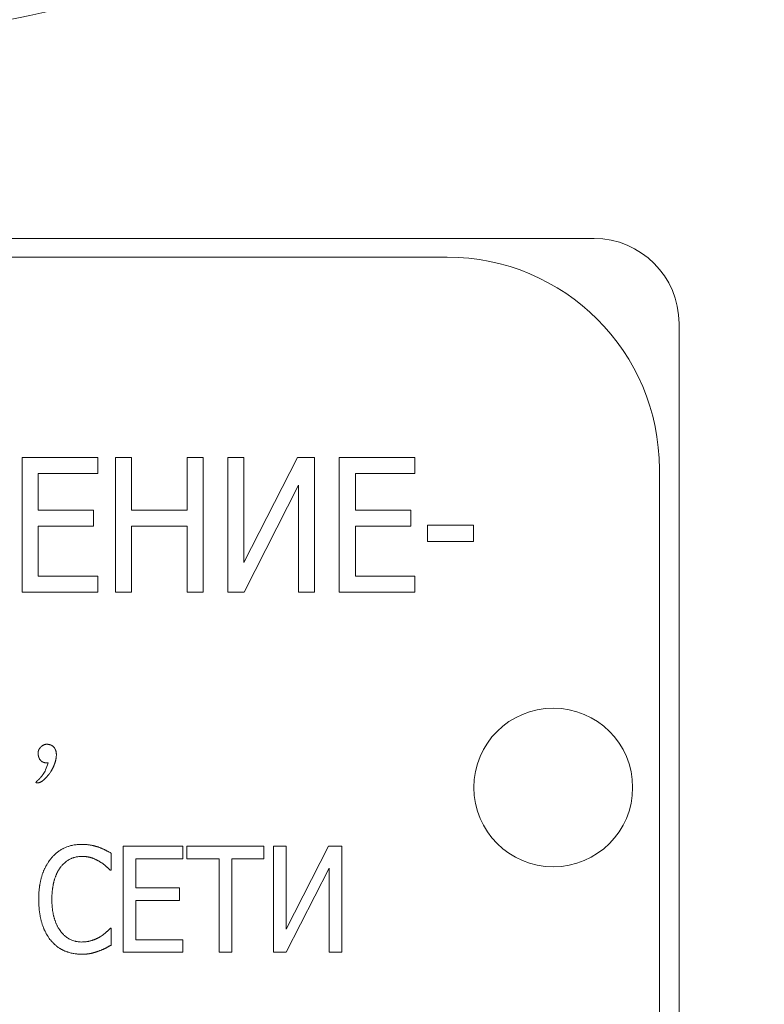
# Model space of a CAD drawing. Header units: millimetres. Extents: x -104 to 382, y -287 to 234.
# Tile 17 of 46: x 9 to 26, y -192 to -169. Entities that reach past the tile are written whole.
import ezdxf

# ---------------------------------------------------------------- set-up
doc = ezdxf.new("R2010")
doc.units = ezdxf.units.MM
doc.linetypes.add('K5LT_BASIC', pattern=[0])
doc.linetypes.add('K5LT_THIN', pattern=[0])
doc.styles.add('KDIMTEXTSTYLE', font='GOST_AU.SHX', dxfattribs={"width": 0.96, "oblique": 15, "height": 5})
doc.dimstyles.new('KDIMSTYLE (1.00)', dxfattribs={"dimtxt": 5, "dimasz": 1, "dimexe": 2, "dimexo": 0, "dimgap": 1, "dimtad": 1, "dimtxsty": 'KDIMTEXTSTYLE', "dimsah": 1, "dimcen": 0, "dimdle": 1, "dimadec": 0, "dimazin": 0, "dimtfac": 0.667, "dimtmove": 0, "dimatfit": 3, "dimfxl": 1, "dimtvp": 1, "dimtolj": 1, "dimtzin": 0, "dimarcsym": 0})

# ---------------------------------------------------------------- blocks, each defined once
blk = doc.blocks.new('KDIMARROW_02')
blk.add_hatch(color=0).paths.add_polyline_path([(4.5, 0), (5, 0.658), (0, 0), (5, -0.658)])
at = {"color": 0, "linetype": 'K5LT_THIN', "lineweight": 18}
for p, q in [((5, 0.658), (0, 0)), ((4.5, 0), (5, 0.658)), ((0, 0), (-1, 0)), ((0, 0), (5, -0.658)), ((0, 0), (7, 0)), ((5, -0.658), (4.5, 0))]:
    blk.add_line(p, q, dxfattribs=at)

msp = doc.modelspace()

# ---------------------------------------------------------------- linework, layer by layer
at = {"color": 150, "linetype": 'K5LT_BASIC', "lineweight": 20, "true_color": 0x0080ff}
for p, q in [((-29.958, -173.986), (22.042, -173.986)), ((-26.42, -174.424), (18.58, -174.424)), ((24.042, -175.986), (24.042, -197.986)), ((8.569, -182.319), (8.569, -179.149)), ((8.569, -179.149), (10.351, -179.149)), ((10.351, -179.149), (10.351, -179.524)), ((10.768, -179.149), (11.148, -179.149)), ((10.768, -182.319), (10.768, -179.149)), ((11.148, -179.149), (11.148, -180.392)), ((12.455, -179.149), (12.835, -179.149)), ((12.455, -180.392), (12.455, -179.149)), ((12.835, -179.149), (12.835, -182.319)), ((13.416, -182.319), (13.416, -179.149)), ((13.416, -179.149), (13.796, -179.149)), ((13.796, -179.149), (13.796, -181.625)), ((13.796, -181.625), (15.058, -179.149)), ((15.058, -179.149), (15.461, -179.149)), ((15.461, -179.149), (15.461, -182.319)), ((16.041, -179.149), (17.824, -179.149)), ((16.041, -182.319), (16.041, -179.149)), ((17.824, -179.149), (17.824, -179.524)), ((8.949, -179.524), (8.949, -180.392)), ((10.351, -179.524), (8.949, -179.524)), ((17.824, -179.524), (16.422, -179.524)), ((16.422, -179.524), (16.422, -180.392)), ((23.58, -179.424), (23.58, -194.424)), ((15.081, -179.801), (13.801, -182.319)), ((15.081, -182.319), (15.081, -179.801)), ((8.949, -180.392), (10.256, -180.392)), ((10.256, -180.392), (10.256, -180.767)), ((11.148, -180.392), (12.455, -180.392)), ((16.422, -180.392), (17.729, -180.392)), ((17.729, -180.392), (17.729, -180.767)), ((8.949, -180.767), (8.949, -181.944)), ((10.256, -180.767), (8.949, -180.767)), ((12.455, -180.767), (11.148, -180.767)), ((11.148, -180.767), (11.148, -182.319)), ((12.455, -182.319), (12.455, -180.767)), ((16.422, -180.767), (16.422, -181.944)), ((17.729, -180.767), (16.422, -180.767)), ((18.122, -181.124), (18.122, -180.739)), ((18.122, -180.739), (19.201, -180.739)), ((19.201, -180.739), (19.201, -181.124)), ((19.201, -181.124), (18.122, -181.124)), ((8.949, -181.944), (10.351, -181.944)), ((10.351, -181.944), (10.351, -182.319)), ((16.422, -181.944), (17.824, -181.944)), ((17.824, -181.944), (17.824, -182.319)), ((10.351, -182.319), (8.569, -182.319)), ((11.148, -182.319), (10.768, -182.319)), ((12.835, -182.319), (12.455, -182.319)), ((13.801, -182.319), (13.416, -182.319)), ((15.461, -182.319), (15.081, -182.319)), ((17.824, -182.319), (16.041, -182.319)), ((10.95, -188.31), (12.356, -188.31)), ((10.95, -190.81), (10.95, -188.31)), ((12.356, -188.31), (12.356, -188.606)), ((12.453, -188.31), (14.264, -188.31)), ((12.453, -188.606), (12.453, -188.31)), ((14.264, -188.31), (14.264, -188.606)), ((14.489, -188.31), (14.789, -188.31)), ((14.489, -190.81), (14.489, -188.31)), ((14.789, -190.263), (15.784, -188.31)), ((14.789, -188.31), (14.789, -190.263)), ((15.784, -188.31), (16.102, -188.31)), ((16.102, -188.31), (16.102, -190.81)), ((10.67, -188.476), (10.67, -188.877)), ((11.25, -188.606), (11.25, -189.29)), ((12.356, -188.606), (11.25, -188.606)), ((13.209, -188.606), (12.453, -188.606)), ((13.209, -190.81), (13.209, -188.606)), ((13.509, -188.606), (13.509, -190.81)), ((14.264, -188.606), (13.509, -188.606)), ((10.67, -188.877), (10.646, -188.877)), ((15.802, -188.824), (14.793, -190.81)), ((15.802, -190.81), (15.802, -188.824)), ((11.25, -189.29), (12.281, -189.29)), ((12.281, -189.29), (12.281, -189.586)), ((12.281, -189.586), (11.25, -189.586)), ((11.25, -189.586), (11.25, -190.514)), ((10.648, -190.243), (10.67, -190.243)), ((10.67, -190.243), (10.67, -190.64)), ((11.25, -190.514), (12.356, -190.514)), ((12.356, -190.514), (12.356, -190.81)), ((12.356, -190.81), (10.95, -190.81)), ((13.509, -190.81), (13.209, -190.81)), ((14.793, -190.81), (14.489, -190.81)), ((16.102, -190.81), (15.802, -190.81))]:
    msp.add_line(p, q, dxfattribs=at)
msp.add_circle((21.08, -186.924), 1.87, dxfattribs=at)
at = {"color": 7, "linetype": 'K5LT_THIN', "lineweight": 18}
for centre, radius, start, end in [((-3.958, -151.486), 66.49, 325.86214, 146.98461), ((-3.958, -151.486), 58.491, 116.40976, 325.86214), ((-3.958, -151.486), 66.49, 146.98461, 325.86214), ((0.042, -127.986), 41.659, 194.2915, 345.7085)]:
    msp.add_arc(centre, radius, start, end, dxfattribs=at)
at = {"color": 150, "linetype": 'K5LT_BASIC', "lineweight": 20, "true_color": 0x0080ff}
for centre, radius in [((22.042, -175.986), 2), ((18.58, -179.424), 5)]:
    msp.add_arc(centre, radius, 0, 90, dxfattribs=at)
for points, knots in [([(9.182, -186.345), (9.162, -186.345), (9.142, -186.344), (9.114, -186.341), (9.099, -186.338), (9.083, -186.334), (9.07, -186.33), (9.061, -186.326), (9.052, -186.322), (9.046, -186.319), (9.041, -186.316), (9.036, -186.313), (9.032, -186.31), (9.028, -186.307), (9.025, -186.305), (9.023, -186.303), (9.02, -186.3), (9.017, -186.298), (9.015, -186.296), (9.014, -186.294), (9.012, -186.292), (9.01, -186.29), (9.007, -186.287), (9.005, -186.284), (9, -186.279), (8.995, -186.272), (8.991, -186.266), (8.985, -186.258), (8.981, -186.251), (8.976, -186.241), (8.972, -186.233), (8.969, -186.226), (8.967, -186.22), (8.965, -186.215), (8.963, -186.209), (8.962, -186.205), (8.96, -186.201), (8.959, -186.196), (8.957, -186.189), (8.956, -186.183), (8.954, -186.177), (8.953, -186.171), (8.952, -186.166), (8.952, -186.161), (8.951, -186.157), (8.95, -186.152), (8.949, -186.143), (8.949, -186.133), (8.948, -186.122), (8.948, -186.114), (8.949, -186.107), (8.949, -186.101), (8.95, -186.095), (8.95, -186.09), (8.951, -186.086), (8.951, -186.083), (8.951, -186.08), (8.952, -186.076), (8.953, -186.07), (8.954, -186.065), (8.956, -186.058), (8.958, -186.052), (8.96, -186.046), (8.963, -186.04), (8.966, -186.033), (8.97, -186.026), (8.974, -186.018), (8.978, -186.012), (8.982, -186.006), (8.986, -186.001), (8.989, -185.997), (8.993, -185.992), (8.997, -185.988), (9, -185.984), (9.003, -185.98), (9.007, -185.977), (9.01, -185.974), (9.012, -185.971), (9.016, -185.967), (9.02, -185.964), (9.023, -185.961), (9.026, -185.958), (9.031, -185.953), (9.035, -185.95), (9.039, -185.947), (9.043, -185.943), (9.049, -185.939), (9.056, -185.934), (9.061, -185.931), (9.071, -185.925), (9.077, -185.923), (9.089, -185.917), (9.096, -185.915), (9.109, -185.911), (9.117, -185.91), (9.13, -185.908), (9.138, -185.907), (9.148, -185.906), (9.153, -185.906), (9.159, -185.906), (9.163, -185.906), (9.168, -185.907), (9.171, -185.907), (9.176, -185.907), (9.182, -185.908), (9.188, -185.909), (9.193, -185.91), (9.196, -185.91), (9.201, -185.911), (9.206, -185.912), (9.209, -185.913), (9.212, -185.913), (9.215, -185.914), (9.218, -185.915), (9.222, -185.916), (9.225, -185.917), (9.228, -185.917), (9.23, -185.918), (9.234, -185.919), (9.236, -185.92), (9.239, -185.921), (9.241, -185.922), (9.244, -185.923), (9.246, -185.924), (9.249, -185.925), (9.252, -185.926), (9.255, -185.927), (9.257, -185.928), (9.26, -185.93), (9.264, -185.932), (9.269, -185.934), (9.273, -185.936), (9.277, -185.939), (9.281, -185.941), (9.288, -185.946), (9.294, -185.95), (9.303, -185.957), (9.309, -185.963), (9.319, -185.972), (9.324, -185.979), (9.333, -185.99), (9.338, -185.997), (9.344, -186.008), (9.347, -186.013), (9.351, -186.021), (9.353, -186.026), (9.356, -186.032), (9.358, -186.037), (9.36, -186.042), (9.361, -186.045), (9.362, -186.049), (9.363, -186.052), (9.365, -186.057), (9.367, -186.063), (9.368, -186.069), (9.37, -186.074), (9.371, -186.079), (9.372, -186.085), (9.373, -186.091), (9.374, -186.096), (9.375, -186.102), (9.376, -186.109), (9.377, -186.118), (9.378, -186.131), (9.378, -186.145), (9.378, -186.165), (9.378, -186.178), (9.376, -186.198), (9.375, -186.21), (9.372, -186.227), (9.37, -186.241), (9.368, -186.254), (9.365, -186.269), (9.361, -186.283), (9.357, -186.301), (9.353, -186.315), (9.35, -186.326), (9.347, -186.335), (9.343, -186.349), (9.338, -186.363), (9.334, -186.376), (9.33, -186.385), (9.326, -186.395), (9.322, -186.407), (9.316, -186.42), (9.312, -186.43), (9.307, -186.44), (9.302, -186.451), (9.295, -186.466), (9.289, -186.477), (9.284, -186.487), (9.278, -186.498), (9.269, -186.513), (9.261, -186.527), (9.25, -186.544), (9.238, -186.564), (9.221, -186.587), (9.208, -186.605), (9.198, -186.618), (9.189, -186.629), (9.184, -186.637), (9.178, -186.644), (9.173, -186.65), (9.167, -186.657), (9.162, -186.663), (9.155, -186.671), (9.147, -186.68), (9.14, -186.688), (9.132, -186.696), (9.127, -186.702), (9.122, -186.707), (9.117, -186.712), (9.11, -186.719), (9.102, -186.726), (9.095, -186.733), (9.088, -186.74), (9.08, -186.747), (9.073, -186.753), (9.065, -186.759), (9.057, -186.765), (9.052, -186.769), (9.044, -186.774), (9.035, -186.781), (9.026, -186.786), (9.016, -186.792), (9.009, -186.796), (9.001, -186.8), (8.996, -186.802), (8.993, -186.803), (8.988, -186.805), (8.983, -186.807), (8.979, -186.808), (8.976, -186.809), (8.973, -186.81), (8.97, -186.811), (8.966, -186.812), (8.961, -186.813), (8.959, -186.813), (8.956, -186.814), (8.952, -186.814), (8.948, -186.815), (8.943, -186.815), (8.938, -186.816), (8.934, -186.816), (8.928, -186.817), (8.925, -186.817), (8.921, -186.817), (8.918, -186.817), (8.915, -186.816), (8.911, -186.816), (8.909, -186.815), (8.906, -186.815), (8.904, -186.814), (8.903, -186.814), (8.902, -186.813), (8.901, -186.812), (8.9, -186.812), (8.899, -186.81), (8.898, -186.809), (8.897, -186.806), (8.897, -186.804), (8.898, -186.802), (8.898, -186.801), (8.899, -186.8), (8.899, -186.798), (8.9, -186.797), (8.901, -186.796), (8.902, -186.794), (8.903, -186.792), (8.904, -186.79), (8.906, -186.789), (8.908, -186.786), (8.91, -186.784), (8.912, -186.782), (8.914, -186.78), (8.915, -186.779), (8.916, -186.778), (8.919, -186.776), (8.922, -186.773), (8.925, -186.77), (8.927, -186.768), (8.929, -186.766), (8.932, -186.764), (8.936, -186.761), (8.939, -186.758), (8.943, -186.755), (8.946, -186.752), (8.949, -186.749), (8.953, -186.746), (8.957, -186.741), (8.963, -186.736), (8.968, -186.731), (8.974, -186.725), (8.981, -186.718), (8.988, -186.711), (8.993, -186.706), (8.997, -186.7), (9.002, -186.695), (9.01, -186.686), (9.018, -186.677), (9.025, -186.668), (9.033, -186.659), (9.038, -186.652), (9.044, -186.644), (9.05, -186.636), (9.058, -186.624), (9.064, -186.617), (9.067, -186.613)], [0, 0, 0, 0, 0.025825, 0.027063, 0.041053, 0.049956, 0.054894, 0.065025, 0.067603, 0.073674, 0.07895, 0.07939, 0.08451, 0.089347, 0.090462, 0.093148, 0.095952, 0.098751, 0.101269, 0.101514, 0.104252, 0.107847, 0.107953, 0.111894, 0.116394, 0.122764, 0.131549, 0.132364, 0.144512, 0.149875, 0.156224, 0.162829, 0.16464, 0.170472, 0.174465, 0.17618, 0.178513, 0.182707, 0.186979, 0.192828, 0.19563, 0.198655, 0.204469, 0.207655, 0.208656, 0.212753, 0.218739, 0.226644, 0.234803, 0.241243, 0.245553, 0.249386, 0.253798, 0.258076, 0.260596, 0.262214, 0.265076, 0.267859, 0.271743, 0.277452, 0.280615, 0.285768, 0.290579, 0.295954, 0.298407, 0.306755, 0.311337, 0.315383, 0.321395, 0.324008, 0.325917, 0.331001, 0.335553, 0.335791, 0.339746, 0.34292, 0.343962, 0.346166, 0.349527, 0.352928, 0.353179, 0.356341, 0.359719, 0.362847, 0.363317, 0.367167, 0.37183, 0.372858, 0.38063, 0.380902, 0.389971, 0.390568, 0.400786, 0.401132, 0.411674, 0.411736, 0.421198, 0.423226, 0.426334, 0.427966, 0.43153, 0.432172, 0.43537, 0.435388, 0.439158, 0.442803, 0.443089, 0.445702, 0.447709, 0.449559, 0.451271, 0.452399, 0.453007, 0.454771, 0.456536, 0.458239, 0.458285, 0.460013, 0.461708, 0.462752, 0.463385, 0.465038, 0.466359, 0.466687, 0.46832, 0.469947, 0.471565, 0.471804, 0.473184, 0.475359, 0.478104, 0.481156, 0.481161, 0.483964, 0.488096, 0.492234, 0.494712, 0.502869, 0.503997, 0.513468, 0.514234, 0.523707, 0.524432, 0.530611, 0.531874, 0.535077, 0.537677, 0.540033, 0.542164, 0.544317, 0.544369, 0.54653, 0.548781, 0.551091, 0.553422, 0.556346, 0.556636, 0.559901, 0.563218, 0.56322, 0.56624, 0.569776, 0.570718, 0.576236, 0.583933, 0.585371, 0.596439, 0.59666, 0.605316, 0.607496, 0.611745, 0.618015, 0.61962, 0.62427, 0.630514, 0.63493, 0.63584, 0.639065, 0.642909, 0.646748, 0.650653, 0.653321, 0.654616, 0.658671, 0.662764, 0.665368, 0.666893, 0.67103, 0.675154, 0.679262, 0.680044, 0.683696, 0.688473, 0.693504, 0.695114, 0.703095, 0.710442, 0.715636, 0.718848, 0.722064, 0.725268, 0.72539, 0.728466, 0.730619, 0.73156, 0.73457, 0.737524, 0.740301, 0.743086, 0.745875, 0.746261, 0.748674, 0.751488, 0.754331, 0.757195, 0.76011, 0.763061, 0.76606, 0.769073, 0.77242, 0.775293, 0.776082, 0.781266, 0.787006, 0.787541, 0.793295, 0.797312, 0.797709, 0.79964, 0.801911, 0.804048, 0.806107, 0.807537, 0.808067, 0.809999, 0.811926, 0.813875, 0.815615, 0.815892, 0.817961, 0.820873, 0.822504, 0.824609, 0.829326, 0.82975, 0.834596, 0.835774, 0.836887, 0.842602, 0.843179, 0.847237, 0.849003, 0.850869, 0.854156, 0.854225, 0.856806, 0.858069, 0.85897, 0.866428, 0.869489, 0.871675, 0.876073, 0.877668, 0.878107, 0.879879, 0.882181, 0.882393, 0.885383, 0.887147, 0.888439, 0.891785, 0.892795, 0.895181, 0.897487, 0.899011, 0.899562, 0.900556, 0.902764, 0.905087, 0.907531, 0.909178, 0.909577, 0.911729, 0.914041, 0.916396, 0.91896, 0.920968, 0.921671, 0.924625, 0.927684, 0.931067, 0.934751, 0.938684, 0.942828, 0.947311, 0.951986, 0.952427, 0.9569, 0.961854, 0.966969, 0.972207, 0.97763, 0.981202, 0.983117, 0.98871, 0.994341, 1, 1, 1, 1]), ([(9.067, -186.613), (9.087, -186.584), (9.129, -186.51), (9.165, -186.408), (9.182, -186.345)], [0, 0, 0, 0, 0.45879, 1, 1, 1, 1]), ([(9.244, -188.61), (9.257, -188.593), (9.27, -188.577), (9.302, -188.542), (9.33, -188.514), (9.369, -188.479), (9.408, -188.447), (9.44, -188.424), (9.482, -188.396), (9.514, -188.378), (9.558, -188.355), (9.601, -188.335), (9.638, -188.321), (9.686, -188.305), (9.722, -188.295), (9.776, -188.283), (9.81, -188.277), (9.854, -188.272), (9.903, -188.267), (9.948, -188.265), (9.975, -188.265)], [0, 0, 0, 0, 0.072855, 0.073684, 0.169351, 0.216317, 0.2648, 0.353912, 0.359303, 0.451881, 0.489918, 0.543861, 0.623611, 0.635151, 0.72859, 0.756919, 0.832536, 0.850201, 0.91034, 1, 1, 1, 1]), ([(9.975, -188.265), (9.985, -188.265), (10.005, -188.266), (10.028, -188.266), (10.047, -188.267), (10.066, -188.268), (10.091, -188.27), (10.118, -188.273), (10.145, -188.277), (10.163, -188.279), (10.18, -188.282), (10.197, -188.285), (10.221, -188.29), (10.245, -188.295), (10.265, -188.3), (10.28, -188.304), (10.295, -188.307), (10.311, -188.312), (10.331, -188.318), (10.345, -188.322), (10.358, -188.326), (10.365, -188.328), (10.37, -188.33)], [0, 0, 0, 0, 0.065239, 0.130881, 0.155645, 0.196749, 0.262417, 0.327804, 0.392552, 0.456972, 0.458609, 0.520699, 0.584091, 0.64629, 0.707652, 0.751225, 0.767675, 0.82709, 0.885383, 0.942981, 0.948315, 1, 1, 1, 1]), ([(10.37, -188.33), (10.378, -188.333), (10.393, -188.338), (10.414, -188.347), (10.429, -188.353), (10.443, -188.359), (10.459, -188.366), (10.48, -188.375), (10.501, -188.385), (10.521, -188.395), (10.54, -188.404), (10.554, -188.411), (10.566, -188.418), (10.578, -188.424), (10.594, -188.433), (10.616, -188.445), (10.641, -188.459), (10.661, -188.47), (10.67, -188.476)], [0, 0, 0, 0, 0.075386, 0.149939, 0.211723, 0.223717, 0.295972, 0.367662, 0.43694, 0.504649, 0.56942, 0.633007, 0.64045, 0.692973, 0.750419, 0.804031, 0.905555, 1, 1, 1, 1]), ([(8.962, -189.562), (8.962, -189.527), (8.963, -189.475), (8.967, -189.409), (8.97, -189.361), (8.975, -189.314), (8.979, -189.276), (8.983, -189.247), (8.988, -189.218), (8.993, -189.185), (9.001, -189.146), (9.009, -189.109), (9.015, -189.085), (9.021, -189.062), (9.027, -189.038), (9.037, -189.006), (9.047, -188.976), (9.055, -188.952), (9.062, -188.934), (9.069, -188.915), (9.078, -188.893), (9.089, -188.868), (9.1, -188.844), (9.114, -188.814), (9.129, -188.785), (9.145, -188.756), (9.158, -188.734), (9.173, -188.709), (9.187, -188.688), (9.199, -188.669), (9.21, -188.655), (9.225, -188.634), (9.236, -188.619), (9.244, -188.61)], [0, 0, 0, 0, 0.082931, 0.124766, 0.166374, 0.207695, 0.248256, 0.271906, 0.288304, 0.327492, 0.366342, 0.403861, 0.435782, 0.440375, 0.475299, 0.509592, 0.542411, 0.574341, 0.58879, 0.605106, 0.635594, 0.665036, 0.69371, 0.721104, 0.773674, 0.798636, 0.830541, 0.861804, 0.89671, 0.914518, 0.936391, 0.95782, 1, 1, 1, 1]), ([(9.971, -188.549), (9.958, -188.549), (9.945, -188.549), (9.915, -188.551), (9.889, -188.554), (9.856, -188.56), (9.824, -188.567), (9.799, -188.574), (9.771, -188.583), (9.748, -188.592), (9.724, -188.602), (9.694, -188.617), (9.672, -188.629), (9.632, -188.654), (9.608, -188.671), (9.575, -188.698), (9.548, -188.722), (9.511, -188.76), (9.486, -188.789), (9.473, -188.806)], [0, 0, 0, 0, 0.068862, 0.069331, 0.160403, 0.204057, 0.251529, 0.334744, 0.342336, 0.410052, 0.465849, 0.477739, 0.583067, 0.599221, 0.716337, 0.735011, 0.815546, 0.898432, 1, 1, 1, 1]), ([(10.393, -188.668), (10.386, -188.665), (10.374, -188.657), (10.359, -188.649), (10.346, -188.642), (10.333, -188.635), (10.315, -188.626), (10.296, -188.617), (10.276, -188.608), (10.263, -188.603), (10.25, -188.598), (10.238, -188.593), (10.219, -188.587), (10.2, -188.58), (10.185, -188.576), (10.173, -188.572), (10.161, -188.569), (10.146, -188.566), (10.128, -188.562), (10.114, -188.56), (10.103, -188.558), (10.092, -188.557), (10.078, -188.555), (10.062, -188.553), (10.046, -188.552), (10.031, -188.551), (10.016, -188.55), (10.001, -188.549), (9.989, -188.549), (9.98, -188.549), (9.975, -188.549), (9.971, -188.549)], [0, 0, 0, 0, 0.055319, 0.110304, 0.12731, 0.16491, 0.218627, 0.271908, 0.3235, 0.373859, 0.374063, 0.422422, 0.470334, 0.516141, 0.560486, 0.577546, 0.602431, 0.643527, 0.682333, 0.719718, 0.737973, 0.755144, 0.790071, 0.8234, 0.855619, 0.886134, 0.916011, 0.944661, 0.972659, 0.981489, 1, 1, 1, 1]), ([(10.646, -188.877), (10.643, -188.874), (10.637, -188.868), (10.628, -188.858), (10.617, -188.848), (10.606, -188.837), (10.594, -188.825), (10.581, -188.813), (10.566, -188.8), (10.555, -188.789), (10.544, -188.78), (10.533, -188.77), (10.517, -188.756), (10.499, -188.741), (10.479, -188.727), (10.466, -188.717), (10.452, -188.707), (10.438, -188.697), (10.416, -188.683), (10.4, -188.673), (10.393, -188.668)], [0, 0, 0, 0, 0.053032, 0.107259, 0.16333, 0.221994, 0.282178, 0.345092, 0.409598, 0.475999, 0.489157, 0.542848, 0.609558, 0.675776, 0.741623, 0.804003, 0.806995, 0.871948, 0.936415, 1, 1, 1, 1]), ([(9.473, -188.806), (9.465, -188.817), (9.456, -188.83), (9.443, -188.85), (9.434, -188.864), (9.422, -188.884), (9.412, -188.902), (9.405, -188.917), (9.397, -188.931), (9.389, -188.949), (9.378, -188.973), (9.371, -188.991), (9.364, -189.007), (9.358, -189.024), (9.35, -189.046), (9.341, -189.072), (9.336, -189.09), (9.331, -189.107), (9.325, -189.126), (9.319, -189.149), (9.315, -189.167), (9.311, -189.185), (9.306, -189.207), (9.301, -189.232), (9.298, -189.25), (9.295, -189.267), (9.292, -189.286), (9.288, -189.311), (9.285, -189.336), (9.282, -189.363), (9.279, -189.392), (9.277, -189.423), (9.275, -189.451), (9.274, -189.475), (9.273, -189.495), (9.273, -189.51), (9.273, -189.531), (9.272, -189.548), (9.272, -189.562)], [0, 0, 0, 0, 0.067141, 0.072352, 0.10794, 0.143284, 0.178528, 0.199506, 0.213737, 0.248973, 0.284342, 0.319816, 0.331268, 0.355381, 0.390967, 0.426533, 0.460258, 0.462181, 0.497537, 0.532556, 0.551506, 0.566842, 0.600754, 0.633537, 0.659064, 0.665492, 0.696059, 0.726051, 0.754602, 0.782278, 0.817402, 0.851608, 0.884902, 0.90867, 0.93215, 0.94881, 0.955049, 1, 1, 1, 1]), ([(9.246, -190.526), (9.234, -190.512), (9.215, -190.488), (9.191, -190.454), (9.174, -190.427), (9.159, -190.403), (9.148, -190.385), (9.138, -190.366), (9.126, -190.344), (9.111, -190.315), (9.099, -190.29), (9.09, -190.269), (9.082, -190.249), (9.071, -190.222), (9.059, -190.189), (9.05, -190.165), (9.043, -190.142), (9.036, -190.12), (9.028, -190.092), (9.022, -190.069), (9.016, -190.047), (9.01, -190.021), (9.002, -189.987), (8.996, -189.954), (8.99, -189.921), (8.985, -189.888), (8.98, -189.856), (8.976, -189.822), (8.972, -189.785), (8.969, -189.745), (8.967, -189.708), (8.964, -189.667), (8.963, -189.619), (8.962, -189.581), (8.962, -189.562)], [0, 0, 0, 0, 0.068108, 0.107422, 0.142943, 0.178444, 0.203283, 0.213986, 0.24958, 0.285302, 0.3211, 0.338205, 0.356883, 0.392592, 0.428097, 0.463528, 0.471077, 0.498476, 0.53303, 0.557626, 0.566885, 0.600444, 0.632951, 0.66467, 0.695069, 0.724926, 0.753418, 0.781081, 0.816279, 0.850603, 0.884055, 0.907993, 0.954781, 1, 1, 1, 1]), ([(9.272, -189.562), (9.272, -189.59), (9.273, -189.631), (9.276, -189.683), (9.278, -189.722), (9.281, -189.76), (9.285, -189.79), (9.288, -189.814), (9.291, -189.837), (9.296, -189.866), (9.302, -189.899), (9.307, -189.925), (9.312, -189.946), (9.317, -189.965), (9.323, -189.989), (9.332, -190.016), (9.338, -190.038), (9.344, -190.054), (9.351, -190.073), (9.361, -190.1), (9.372, -190.127), (9.384, -190.155), (9.395, -190.177), (9.409, -190.204), (9.421, -190.227), (9.437, -190.253), (9.455, -190.283), (9.471, -190.304), (9.481, -190.318)], [0, 0, 0, 0, 0.080451, 0.121277, 0.162216, 0.203027, 0.243641, 0.265051, 0.28413, 0.324355, 0.364441, 0.403703, 0.423344, 0.442267, 0.479615, 0.516409, 0.551715, 0.567941, 0.586082, 0.629851, 0.687004, 0.706672, 0.76005, 0.788133, 0.839833, 0.878198, 0.920664, 1, 1, 1, 1]), ([(10.409, -190.443), (10.425, -190.433), (10.44, -190.423), (10.462, -190.408), (10.477, -190.397), (10.497, -190.382), (10.517, -190.366), (10.534, -190.352), (10.546, -190.342), (10.557, -190.332), (10.568, -190.322), (10.583, -190.309), (10.596, -190.296), (10.607, -190.285), (10.617, -190.275), (10.626, -190.266), (10.634, -190.258), (10.641, -190.25), (10.646, -190.245), (10.648, -190.243)], [0, 0, 0, 0, 0.134801, 0.137732, 0.20825, 0.279472, 0.351606, 0.423457, 0.483524, 0.494771, 0.563747, 0.63156, 0.694877, 0.754662, 0.809313, 0.861677, 0.910066, 0.956176, 1, 1, 1, 1]), ([(9.481, -190.318), (9.49, -190.329), (9.499, -190.341), (9.521, -190.366), (9.54, -190.386), (9.566, -190.411), (9.592, -190.434), (9.613, -190.45), (9.638, -190.467), (9.659, -190.481), (9.681, -190.493), (9.703, -190.505), (9.716, -190.511), (9.739, -190.521), (9.752, -190.526), (9.78, -190.536), (9.805, -190.544), (9.839, -190.553), (9.873, -190.559), (9.917, -190.565), (9.952, -190.567), (9.971, -190.567)], [0, 0, 0, 0, 0.070978, 0.072008, 0.164744, 0.211345, 0.257218, 0.345676, 0.348557, 0.415736, 0.477478, 0.482622, 0.548905, 0.549843, 0.617552, 0.623592, 0.709472, 0.759288, 0.813926, 0.895599, 1, 1, 1, 1]), ([(9.971, -190.567), (9.989, -190.567), (10.006, -190.566), (10.031, -190.565), (10.048, -190.564), (10.071, -190.561), (10.095, -190.558), (10.112, -190.556), (10.127, -190.553), (10.141, -190.55), (10.161, -190.546), (10.182, -190.54), (10.198, -190.536), (10.211, -190.531), (10.224, -190.527), (10.239, -190.522), (10.257, -190.516), (10.274, -190.509), (10.284, -190.505), (10.295, -190.501), (10.305, -190.497), (10.319, -190.49), (10.333, -190.484), (10.347, -190.477), (10.36, -190.471), (10.373, -190.464), (10.385, -190.457), (10.395, -190.451), (10.403, -190.447), (10.407, -190.444), (10.409, -190.443)], [0, 0, 0, 0, 0.100601, 0.103662, 0.150438, 0.199435, 0.247928, 0.295403, 0.305039, 0.342272, 0.388294, 0.434122, 0.478904, 0.497235, 0.522833, 0.565014, 0.606324, 0.645832, 0.6843, 0.685466, 0.721402, 0.758149, 0.793962, 0.829177, 0.863583, 0.897838, 0.931845, 0.965883, 0.983588, 1, 1, 1, 1]), ([(9.971, -190.854), (9.96, -190.854), (9.942, -190.854), (9.919, -190.853), (9.906, -190.853), (9.893, -190.852), (9.873, -190.85), (9.838, -190.847), (9.802, -190.842), (9.764, -190.835), (9.725, -190.827), (9.685, -190.816), (9.656, -190.807), (9.635, -190.8), (9.611, -190.791), (9.581, -190.78), (9.558, -190.769), (9.542, -190.762), (9.531, -190.756), (9.518, -190.75), (9.505, -190.743), (9.493, -190.736), (9.48, -190.729), (9.466, -190.721), (9.447, -190.709), (9.419, -190.69), (9.388, -190.667), (9.36, -190.643), (9.332, -190.618), (9.304, -190.592), (9.281, -190.567), (9.263, -190.546), (9.252, -190.534), (9.246, -190.526)], [0, 0, 0, 0, 0.039886, 0.060994, 0.080001, 0.083578, 0.10689, 0.148623, 0.20909, 0.235119, 0.289452, 0.353705, 0.384903, 0.400753, 0.437467, 0.479181, 0.517938, 0.531082, 0.54565, 0.564552, 0.582686, 0.600032, 0.617357, 0.637717, 0.661136, 0.702453, 0.764491, 0.802663, 0.840873, 0.902088, 0.942273, 0.964628, 1, 1, 1, 1]), ([(10.67, -190.64), (10.663, -190.643), (10.649, -190.651), (10.628, -190.662), (10.608, -190.672), (10.594, -190.679), (10.582, -190.686), (10.571, -190.692), (10.556, -190.7), (10.54, -190.708), (10.526, -190.716), (10.513, -190.723), (10.503, -190.728), (10.492, -190.733), (10.482, -190.738), (10.471, -190.743), (10.458, -190.748), (10.44, -190.756), (10.424, -190.762), (10.409, -190.768), (10.393, -190.774), (10.379, -190.779), (10.37, -190.782)], [0, 0, 0, 0, 0.082577, 0.160259, 0.233208, 0.299325, 0.302558, 0.361309, 0.417177, 0.469353, 0.518132, 0.56754, 0.598469, 0.619403, 0.673777, 0.691685, 0.732186, 0.79356, 0.85952, 0.877009, 0.928552, 1, 1, 1, 1]), ([(10.37, -190.782), (10.365, -190.784), (10.355, -190.787), (10.339, -190.793), (10.326, -190.798), (10.315, -190.801), (10.305, -190.805), (10.292, -190.809), (10.277, -190.813), (10.263, -190.818), (10.249, -190.821), (10.236, -190.825), (10.226, -190.828), (10.218, -190.829), (10.211, -190.831), (10.204, -190.833), (10.195, -190.835), (10.187, -190.837), (10.179, -190.838), (10.174, -190.839), (10.167, -190.841), (10.162, -190.841), (10.156, -190.842), (10.151, -190.843), (10.145, -190.844), (10.138, -190.845), (10.13, -190.846), (10.125, -190.847), (10.117, -190.848), (10.104, -190.849), (10.082, -190.851), (10.062, -190.852), (10.039, -190.853), (10.018, -190.854), (9.998, -190.854), (9.983, -190.854), (9.977, -190.854), (9.971, -190.854)], [0, 0, 0, 0, 0.03679, 0.07533, 0.115582, 0.140484, 0.157666, 0.200889, 0.243928, 0.286215, 0.326453, 0.365517, 0.400585, 0.416848, 0.432586, 0.459799, 0.484891, 0.507399, 0.529376, 0.550167, 0.55638, 0.581585, 0.594934, 0.604863, 0.622151, 0.641119, 0.661293, 0.680028, 0.68127, 0.716607, 0.772989, 0.834994, 0.84988, 0.915871, 0.965809, 0.967603, 1, 1, 1, 1])]:
    msp.add_open_spline(points, degree=3, knots=knots, dxfattribs=at)

# ---------------------------------------------------------------- dimensions: what is measured, and where the dimension line sits
at = {"color": 7}
msp.add_linear_dim(base=(3.042, -285.098), p1=(-3.958, -151.486), p2=(3.042, -225.486), location=(12.51, -285.098), dimstyle='KDIMSTYLE (1.00)', override={"dimexo": 0, "dimpost": '\\H5.0;\\W0.965;\\Q15;<>', "dimblk1": 'KDIMARROW_02', "dimblk2": 'KDIMARROW_02', "dimse1": 0, "dimse2": 0, "dimclrt": 7, "dimtolj": 1}, dxfattribs=at).render()

doc.saveas('drawing.dxf')
